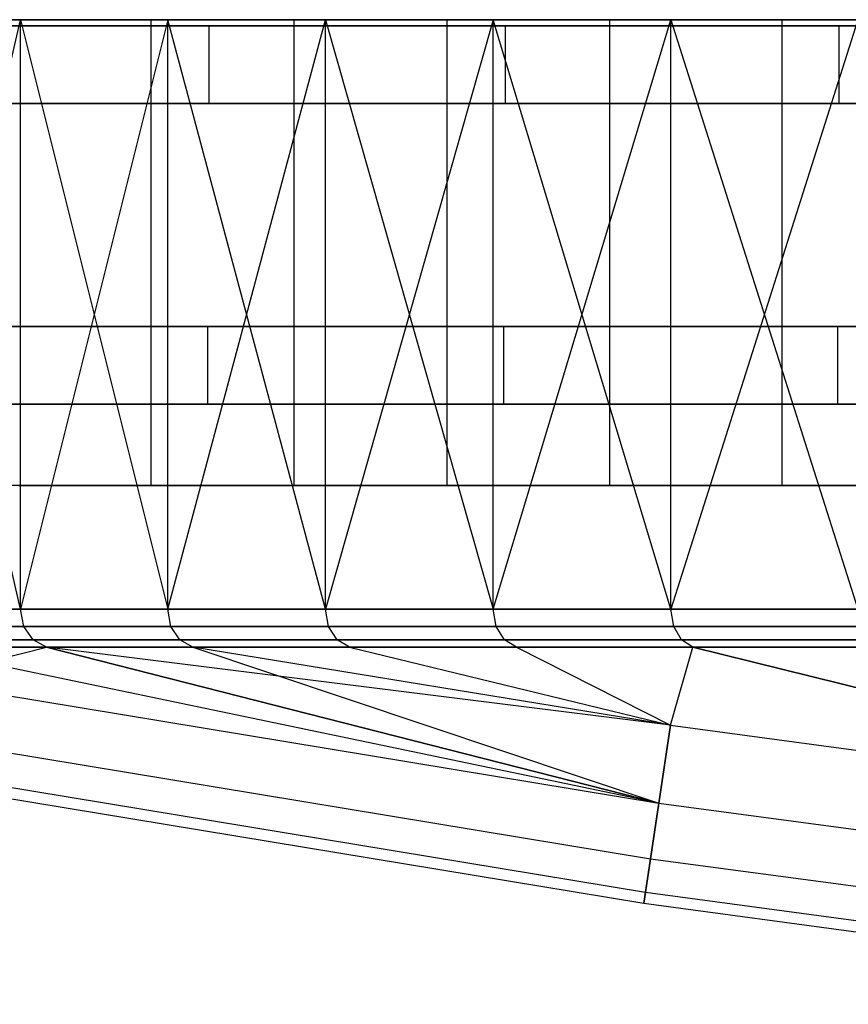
# Model space of a CAD drawing. Extents: x 0.03 to 5.34, y 0.01 to 1.62.
# Tile 2 of 33: x 0.45 to 0.87, y 0.1 to 0.6. Entities that reach past the tile are written whole.
import ezdxf

# ---------------------------------------------------------------- set-up
doc = ezdxf.new("R2010")
doc.units = 0
doc.header["$MEASUREMENT"] = 0
doc.layers.get('0').update_dxf_attribs({"color": 13, "linetype": 'CONTINUOUS'})

# ---------------------------------------------------------------- blocks, each defined once
blk = doc.blocks.new('LAMPA_KINKIET_MA_Y_STL_1')
at = {"color": 0}
for p, q in [((0.4517, 0.59646, 4.12586), (0.31924, 0.59646, 3.89643)), ((0.4517, 0.59646, 4.12586), (0.31924, 0.59646, 3.89643)), ((0.38261, 0.29749, 4.0128), (0.4517, 0.59646, 4.12586)), ((0.38261, 0.29749, 4.0128), (0.4517, 0.59646, 4.12586)), ((0.4517, 0.29749, 1.24225), (0.38261, 0.59646, 1.35532)), ((0.38261, 0.59646, 1.35532), (0.52635, 0.59646, 1.13277)), ((0.4517, 0.29749, 1.24225), (0.38261, 0.59646, 1.35532)), ((0.38261, 0.59646, 1.35532), (0.52635, 0.59646, 1.13277)), ((0.51785, 0.59646, 4.08314), (0.38931, 0.59646, 3.8605)), ((0.51785, 0.59646, 4.08314), (0.38931, 0.59646, 3.8605)), ((0.4508, 0.59646, 1.39469), (0.59028, 0.59646, 1.17873)), ((0.4508, 0.59646, 1.39469), (0.59028, 0.59646, 1.17873)), ((0.4517, 0.59646, 4.12586), (0.52635, 0.29749, 4.23534)), ((0.60635, 0.59646, 4.34097), (0.4517, 0.59646, 4.12586)), ((0.4517, 0.29749, 4.12586), (0.4517, 0.59646, 4.12586)), ((0.4517, 0.29749, 4.12586), (0.4517, 0.59646, 4.12586)), ((0.4517, 0.59646, 4.12586), (0.52635, 0.29749, 4.23534)), ((0.52635, 0.59646, 1.13277), (0.4517, 0.29749, 1.24225)), ((0.52635, 0.59646, 1.13277), (0.4517, 0.29749, 1.24225)), ((0.60635, 0.59646, 4.34097), (0.4517, 0.59646, 4.12586)), ((0.66791, 0.59646, 4.29187), (0.51785, 0.59646, 4.08314)), ((0.51785, 0.59646, 4.08314), (0.51785, 0.36024, 4.08314)), ((0.51785, 0.59646, 4.08314), (0.51785, 0.36024, 4.08314)), ((0.66791, 0.59646, 4.29187), (0.51785, 0.59646, 4.08314)), ((0.52635, 0.29749, 4.23534), (0.60635, 0.59646, 4.34097)), ((0.52635, 0.29749, 4.23534), (0.60635, 0.59646, 4.34097)), ((0.60635, 0.29749, 1.02714), (0.52635, 0.59646, 1.13277)), ((0.52635, 0.59646, 1.13277), (0.69153, 0.59646, 0.92564)), ((0.60635, 0.29749, 1.02714), (0.52635, 0.59646, 1.13277)), ((0.52635, 0.29749, 1.13277), (0.52635, 0.59646, 1.13277)), ((0.52635, 0.29749, 1.13277), (0.52635, 0.59646, 1.13277)), ((0.52635, 0.59646, 1.13277), (0.69153, 0.59646, 0.92564)), ((0.59028, 0.59646, 1.17873), (0.75056, 0.59646, 0.97774)), ((0.59028, 0.59646, 1.17873), (0.75056, 0.59646, 0.97774)), ((0.59028, 0.59646, 1.17873), (0.59028, 0.36024, 1.17873)), ((0.59028, 0.59646, 1.17873), (0.59028, 0.36024, 1.17873)), ((0.60635, 0.59646, 4.34097), (0.69153, 0.29749, 4.44247)), ((0.78165, 0.59646, 4.53961), (0.60635, 0.59646, 4.34097)), ((0.60635, 0.29749, 4.34097), (0.60635, 0.59646, 4.34097)), ((0.60635, 0.29749, 4.34097), (0.60635, 0.59646, 4.34097)), ((0.60635, 0.59646, 4.34097), (0.69153, 0.29749, 4.44247)), ((0.69153, 0.59646, 0.92564), (0.60635, 0.29749, 1.02714)), ((0.69153, 0.59646, 0.92564), (0.60635, 0.29749, 1.02714)), ((0.78165, 0.59646, 4.53961), (0.60635, 0.59646, 4.34097)), ((0.83802, 0.59646, 4.48463), (0.66791, 0.59646, 4.29187)), ((0.66791, 0.59646, 4.29187), (0.66791, 0.36024, 4.29187)), ((0.66791, 0.59646, 4.29187), (0.66791, 0.36024, 4.29187)), ((0.83802, 0.59646, 4.48463), (0.66791, 0.59646, 4.29187)), ((0.69153, 0.29749, 4.44247), (0.78165, 0.59646, 4.53961)), ((0.69153, 0.29749, 4.44247), (0.78165, 0.59646, 4.53961)), ((0.78165, 0.29749, 0.8285), (0.69153, 0.59646, 0.92564)), ((0.69153, 0.59646, 0.92564), (0.87651, 0.59646, 0.73598)), ((0.78165, 0.29749, 0.8285), (0.69153, 0.59646, 0.92564)), ((0.69153, 0.29749, 0.92564), (0.69153, 0.59646, 0.92564)), ((0.69153, 0.29749, 0.92564), (0.69153, 0.59646, 0.92564)), ((0.69153, 0.59646, 0.92564), (0.87651, 0.59646, 0.73598)), ((0.75056, 0.59646, 0.97774), (0.93007, 0.59646, 0.7937)), ((0.75056, 0.59646, 0.97774), (0.93007, 0.59646, 0.7937)), ((0.75056, 0.59646, 0.97774), (0.75056, 0.36024, 0.97774)), ((0.75056, 0.59646, 0.97774), (0.75056, 0.36024, 0.97774)), ((0.78165, 0.59646, 4.53961), (0.87651, 0.29749, 4.63213)), ((0.97586, 0.59646, 4.7198), (0.78165, 0.59646, 4.53961)), ((0.78165, 0.29749, 4.53961), (0.78165, 0.59646, 4.53961)), ((0.78165, 0.29749, 4.53961), (0.78165, 0.59646, 4.53961)), ((0.78165, 0.59646, 4.53961), (0.87651, 0.29749, 4.63213)), ((0.87651, 0.59646, 0.73598), (0.78165, 0.29749, 0.8285)), ((0.87651, 0.59646, 0.73598), (0.78165, 0.29749, 0.8285)), ((0.97586, 0.59646, 4.7198), (0.78165, 0.59646, 4.53961)), ((1.02647, 0.59646, 4.65948), (0.83802, 0.59646, 4.48463)), ((0.83802, 0.59646, 4.48463), (0.83802, 0.36024, 4.48463)), ((0.83802, 0.59646, 4.48463), (0.83802, 0.36024, 4.48463)), ((1.02647, 0.59646, 4.65948), (0.83802, 0.59646, 4.48463)), ((0.54653, 0.44092, 1.25581), (0.41683, 0.44092, 1.4722)), ((0.41683, 0.44092, 3.89591), (0.54653, 0.44092, 4.1123)), ((0.41683, 0.44092, 3.89591), (0.54653, 0.44092, 4.1123)), ((0.54653, 0.44092, 1.25581), (0.41683, 0.44092, 1.4722)), ((0.69682, 0.44092, 1.05317), (0.54653, 0.44092, 1.25581)), ((0.54653, 0.44092, 4.1123), (0.69682, 0.44092, 4.31494)), ((0.54653, 0.44092, 4.1123), (0.69682, 0.44092, 4.31494)), ((0.54653, 0.44092, 4.1123), (0.54653, 0.40155, 4.1123)), ((0.54653, 0.44092, 4.1123), (0.54653, 0.40155, 4.1123)), ((0.54653, 0.44092, 1.25581), (0.54653, 0.40155, 1.25581)), ((0.69682, 0.44092, 1.05317), (0.54653, 0.44092, 1.25581)), ((0.54653, 0.44092, 1.25581), (0.54653, 0.40155, 1.25581)), ((0.86624, 0.44092, 0.86624), (0.69682, 0.44092, 1.05317)), ((0.69682, 0.44092, 4.31494), (0.86624, 0.44092, 4.50187)), ((0.69682, 0.44092, 4.31494), (0.86624, 0.44092, 4.50187)), ((0.69682, 0.44092, 4.31494), (0.69682, 0.40155, 4.31494)), ((0.69682, 0.44092, 4.31494), (0.69682, 0.40155, 4.31494)), ((0.69682, 0.44092, 1.05317), (0.69682, 0.40155, 1.05317)), ((0.86624, 0.44092, 0.86624), (0.69682, 0.44092, 1.05317)), ((0.69682, 0.44092, 1.05317), (0.69682, 0.40155, 1.05317)), ((1.05317, 0.44092, 0.69682), (0.86624, 0.44092, 0.86624)), ((0.86624, 0.44092, 4.50187), (1.05317, 0.44092, 4.67129)), ((0.86624, 0.44092, 4.50187), (1.05317, 0.44092, 4.67129)), ((0.86624, 0.44092, 4.50187), (0.86624, 0.40155, 4.50187)), ((0.86624, 0.44092, 4.50187), (0.86624, 0.40155, 4.50187)), ((0.86624, 0.44092, 0.86624), (0.86624, 0.40155, 0.86624)), ((1.05317, 0.44092, 0.69682), (0.86624, 0.44092, 0.86624)), ((0.86624, 0.44092, 0.86624), (0.86624, 0.40155, 0.86624)), ((0.54653, 0.40155, 4.1123), (0.41683, 0.40155, 3.89591)), ((0.41683, 0.40155, 1.4722), (0.54653, 0.40155, 1.25581)), ((0.54653, 0.40155, 4.1123), (0.41683, 0.40155, 3.89591)), ((0.41683, 0.40155, 1.4722), (0.54653, 0.40155, 1.25581)), ((0.69682, 0.40155, 4.31494), (0.54653, 0.40155, 4.1123)), ((0.54653, 0.40155, 1.25581), (0.69682, 0.40155, 1.05317)), ((0.69682, 0.40155, 4.31494), (0.54653, 0.40155, 4.1123)), ((0.54653, 0.40155, 1.25581), (0.69682, 0.40155, 1.05317)), ((0.86624, 0.40155, 4.50187), (0.69682, 0.40155, 4.31494)), ((0.69682, 0.40155, 1.05317), (0.86624, 0.40155, 0.86624)), ((0.86624, 0.40155, 4.50187), (0.69682, 0.40155, 4.31494)), ((0.69682, 0.40155, 1.05317), (0.86624, 0.40155, 0.86624)), ((0.86624, 0.40155, 0.86624), (1.05317, 0.40155, 0.69682)), ((1.05317, 0.40155, 4.67129), (0.86624, 0.40155, 4.50187)), ((1.05317, 0.40155, 4.67129), (0.86624, 0.40155, 4.50187)), ((0.86624, 0.40155, 0.86624), (1.05317, 0.40155, 0.69682)), ((0.51785, 0.36024, 4.08314), (0.38931, 0.36024, 3.8605)), ((0.51785, 0.36024, 4.08314), (0.38931, 0.36024, 3.8605)), ((0.4508, 0.36024, 1.39469), (0.59028, 0.36024, 1.17873)), ((0.4508, 0.36024, 1.39469), (0.59028, 0.36024, 1.17873)), ((0.66791, 0.36024, 4.29187), (0.51785, 0.36024, 4.08314)), ((0.66791, 0.36024, 4.29187), (0.51785, 0.36024, 4.08314)), ((0.59028, 0.36024, 1.17873), (0.75056, 0.36024, 0.97774)), ((0.59028, 0.36024, 1.17873), (0.75056, 0.36024, 0.97774)), ((0.83802, 0.36024, 4.48463), (0.66791, 0.36024, 4.29187)), ((0.83802, 0.36024, 4.48463), (0.66791, 0.36024, 4.29187)), ((0.75056, 0.36024, 0.97774), (0.93007, 0.36024, 0.7937)), ((0.75056, 0.36024, 0.97774), (0.93007, 0.36024, 0.7937)), ((1.02647, 0.36024, 4.65948), (0.83802, 0.36024, 4.48463)), ((1.02647, 0.36024, 4.65948), (0.83802, 0.36024, 4.48463)), ((0.38261, 0.29749, 4.0128), (0.4517, 0.29749, 4.12586)), ((0.4517, 0.29749, 1.24225), (0.38261, 0.29749, 1.35532)), ((0.4517, 0.29749, 1.24225), (0.38261, 0.29749, 1.35532)), ((0.38261, 0.29749, 4.0128), (0.4517, 0.29749, 4.12586)), ((0.4517, 0.29749, 4.12586), (0.52635, 0.29749, 4.23534)), ((0.52635, 0.29749, 1.13277), (0.4517, 0.29749, 1.24225)), ((0.45339, 0.28884, 1.24334), (0.4517, 0.29749, 1.24225)), ((0.52635, 0.29749, 1.13277), (0.4517, 0.29749, 1.24225)), ((0.45339, 0.28884, 1.24334), (0.4517, 0.29749, 1.24225)), ((0.45339, 0.28884, 4.12477), (0.4517, 0.29749, 4.12586)), ((0.4517, 0.29749, 4.12586), (0.52635, 0.29749, 4.23534)), ((0.45339, 0.28884, 4.12477), (0.4517, 0.29749, 4.12586)), ((0.52635, 0.29749, 4.23534), (0.60635, 0.29749, 4.34097)), ((0.60635, 0.29749, 1.02714), (0.52635, 0.29749, 1.13277)), ((0.52797, 0.28884, 1.13394), (0.52635, 0.29749, 1.13277)), ((0.60635, 0.29749, 1.02714), (0.52635, 0.29749, 1.13277)), ((0.52797, 0.28884, 1.13394), (0.52635, 0.29749, 1.13277)), ((0.52797, 0.28884, 4.23417), (0.52635, 0.29749, 4.23534)), ((0.52635, 0.29749, 4.23534), (0.60635, 0.29749, 4.34097)), ((0.52797, 0.28884, 4.23417), (0.52635, 0.29749, 4.23534)), ((0.60635, 0.29749, 4.34097), (0.69153, 0.29749, 4.44247)), ((0.69153, 0.29749, 0.92564), (0.60635, 0.29749, 1.02714)), ((0.60792, 0.28884, 1.02839), (0.60635, 0.29749, 1.02714)), ((0.69153, 0.29749, 0.92564), (0.60635, 0.29749, 1.02714)), ((0.60792, 0.28884, 1.02839), (0.60635, 0.29749, 1.02714)), ((0.60792, 0.28884, 4.33972), (0.60635, 0.29749, 4.34097)), ((0.60635, 0.29749, 4.34097), (0.69153, 0.29749, 4.44247)), ((0.60792, 0.28884, 4.33972), (0.60635, 0.29749, 4.34097)), ((0.69153, 0.29749, 4.44247), (0.78165, 0.29749, 4.53961)), ((0.78165, 0.29749, 0.8285), (0.69153, 0.29749, 0.92564)), ((0.69303, 0.28884, 0.92696), (0.69153, 0.29749, 0.92564)), ((0.78165, 0.29749, 0.8285), (0.69153, 0.29749, 0.92564)), ((0.69303, 0.28884, 0.92696), (0.69153, 0.29749, 0.92564)), ((0.69303, 0.28884, 4.44115), (0.69153, 0.29749, 4.44247)), ((0.69153, 0.29749, 4.44247), (0.78165, 0.29749, 4.53961)), ((0.69303, 0.28884, 4.44115), (0.69153, 0.29749, 4.44247)), ((0.78165, 0.29749, 4.53961), (0.87651, 0.29749, 4.63213)), ((0.87651, 0.29749, 0.73598), (0.78165, 0.29749, 0.8285)), ((0.78309, 0.28884, 0.8299), (0.78165, 0.29749, 0.8285)), ((0.87651, 0.29749, 0.73598), (0.78165, 0.29749, 0.8285)), ((0.78309, 0.28884, 0.8299), (0.78165, 0.29749, 0.8285)), ((0.78309, 0.28884, 4.53821), (0.78165, 0.29749, 4.53961)), ((0.78165, 0.29749, 4.53961), (0.87651, 0.29749, 4.63213)), ((0.78309, 0.28884, 4.53821), (0.78165, 0.29749, 4.53961)), ((0.45339, 0.28884, 1.24334), (0.38435, 0.28884, 1.35632)), ((0.38435, 0.28884, 4.01179), (0.45339, 0.28884, 4.12477)), ((0.45339, 0.28884, 1.24334), (0.38435, 0.28884, 1.35632)), ((0.38435, 0.28884, 4.01179), (0.45339, 0.28884, 4.12477)), ((0.52797, 0.28884, 1.13394), (0.45339, 0.28884, 1.24334)), ((0.45339, 0.28884, 4.12477), (0.52797, 0.28884, 4.23417)), ((0.45809, 0.28195, 1.24638), (0.45339, 0.28884, 1.24334)), ((0.52797, 0.28884, 1.13394), (0.45339, 0.28884, 1.24334)), ((0.45809, 0.28195, 1.24638), (0.45339, 0.28884, 1.24334)), ((0.45809, 0.28195, 4.12173), (0.45339, 0.28884, 4.12477)), ((0.45339, 0.28884, 4.12477), (0.52797, 0.28884, 4.23417)), ((0.45809, 0.28195, 4.12173), (0.45339, 0.28884, 4.12477)), ((0.60792, 0.28884, 1.02839), (0.52797, 0.28884, 1.13394)), ((0.52797, 0.28884, 4.23417), (0.60792, 0.28884, 4.33972)), ((0.53252, 0.28195, 1.13721), (0.52797, 0.28884, 1.13394)), ((0.60792, 0.28884, 1.02839), (0.52797, 0.28884, 1.13394)), ((0.53252, 0.28195, 1.13721), (0.52797, 0.28884, 1.13394)), ((0.53252, 0.28195, 4.2309), (0.52797, 0.28884, 4.23417)), ((0.52797, 0.28884, 4.23417), (0.60792, 0.28884, 4.33972)), ((0.53252, 0.28195, 4.2309), (0.52797, 0.28884, 4.23417)), ((0.69303, 0.28884, 0.92696), (0.60792, 0.28884, 1.02839)), ((0.60792, 0.28884, 4.33972), (0.69303, 0.28884, 4.44115)), ((0.6123, 0.28195, 1.03189), (0.60792, 0.28884, 1.02839)), ((0.69303, 0.28884, 0.92696), (0.60792, 0.28884, 1.02839)), ((0.6123, 0.28195, 1.03189), (0.60792, 0.28884, 1.02839)), ((0.6123, 0.28195, 4.33622), (0.60792, 0.28884, 4.33972)), ((0.60792, 0.28884, 4.33972), (0.69303, 0.28884, 4.44115)), ((0.6123, 0.28195, 4.33622), (0.60792, 0.28884, 4.33972)), ((0.78309, 0.28884, 0.8299), (0.69303, 0.28884, 0.92696)), ((0.69303, 0.28884, 4.44115), (0.78309, 0.28884, 4.53821)), ((0.69723, 0.28195, 0.93067), (0.69303, 0.28884, 0.92696)), ((0.78309, 0.28884, 0.8299), (0.69303, 0.28884, 0.92696)), ((0.69723, 0.28195, 0.93067), (0.69303, 0.28884, 0.92696)), ((0.69723, 0.28195, 4.43744), (0.69303, 0.28884, 4.44115)), ((0.69303, 0.28884, 4.44115), (0.78309, 0.28884, 4.53821)), ((0.69723, 0.28195, 4.43744), (0.69303, 0.28884, 4.44115)), ((0.87787, 0.28884, 0.73745), (0.78309, 0.28884, 0.8299)), ((0.78309, 0.28884, 4.53821), (0.87787, 0.28884, 4.63066)), ((0.7871, 0.28195, 0.83382), (0.78309, 0.28884, 0.8299)), ((0.87787, 0.28884, 0.73745), (0.78309, 0.28884, 0.8299)), ((0.7871, 0.28195, 0.83382), (0.78309, 0.28884, 0.8299)), ((0.7871, 0.28195, 4.53429), (0.78309, 0.28884, 4.53821)), ((0.78309, 0.28884, 4.53821), (0.87787, 0.28884, 4.63066)), ((0.7871, 0.28195, 4.53429), (0.78309, 0.28884, 4.53821)), ((0.45809, 0.28195, 1.24638), (0.3892, 0.28195, 1.35912)), ((0.3892, 0.28195, 4.00899), (0.45809, 0.28195, 4.12173)), ((0.45809, 0.28195, 1.24638), (0.3892, 0.28195, 1.35912)), ((0.3892, 0.28195, 4.00899), (0.45809, 0.28195, 4.12173)), ((0.53252, 0.28195, 1.13721), (0.45809, 0.28195, 1.24638)), ((0.45809, 0.28195, 4.12173), (0.53252, 0.28195, 4.2309)), ((0.46487, 0.27822, 1.25075), (0.45809, 0.28195, 1.24638)), ((0.53252, 0.28195, 1.13721), (0.45809, 0.28195, 1.24638)), ((0.46487, 0.27822, 1.25075), (0.45809, 0.28195, 1.24638)), ((0.46487, 0.27822, 4.11736), (0.45809, 0.28195, 4.12173)), ((0.45809, 0.28195, 4.12173), (0.53252, 0.28195, 4.2309)), ((0.46487, 0.27822, 4.11736), (0.45809, 0.28195, 4.12173)), ((0.6123, 0.28195, 1.03189), (0.53252, 0.28195, 1.13721)), ((0.53252, 0.28195, 4.2309), (0.6123, 0.28195, 4.33622)), ((0.53907, 0.27822, 1.14191), (0.53252, 0.28195, 1.13721)), ((0.6123, 0.28195, 1.03189), (0.53252, 0.28195, 1.13721)), ((0.53907, 0.27822, 1.14191), (0.53252, 0.28195, 1.13721)), ((0.53907, 0.27822, 4.2262), (0.53252, 0.28195, 4.2309)), ((0.53252, 0.28195, 4.2309), (0.6123, 0.28195, 4.33622)), ((0.53907, 0.27822, 4.2262), (0.53252, 0.28195, 4.2309)), ((0.69723, 0.28195, 0.93067), (0.6123, 0.28195, 1.03189)), ((0.6123, 0.28195, 4.33622), (0.69723, 0.28195, 4.43744)), ((0.6186, 0.27822, 1.03691), (0.6123, 0.28195, 1.03189)), ((0.69723, 0.28195, 0.93067), (0.6123, 0.28195, 1.03189)), ((0.6186, 0.27822, 1.03691), (0.6123, 0.28195, 1.03189)), ((0.6186, 0.27822, 4.3312), (0.6123, 0.28195, 4.33622)), ((0.6123, 0.28195, 4.33622), (0.69723, 0.28195, 4.43744)), ((0.6186, 0.27822, 4.3312), (0.6123, 0.28195, 4.33622)), ((0.7871, 0.28195, 0.83382), (0.69723, 0.28195, 0.93067)), ((0.69723, 0.28195, 4.43744), (0.7871, 0.28195, 4.53429)), ((0.70328, 0.27822, 0.93601), (0.69723, 0.28195, 0.93067)), ((0.7871, 0.28195, 0.83382), (0.69723, 0.28195, 0.93067)), ((0.70328, 0.27822, 0.93601), (0.69723, 0.28195, 0.93067)), ((0.70328, 0.27822, 4.4321), (0.69723, 0.28195, 4.43744)), ((0.69723, 0.28195, 4.43744), (0.7871, 0.28195, 4.53429)), ((0.70328, 0.27822, 4.4321), (0.69723, 0.28195, 4.43744)), ((0.88168, 0.28195, 0.74156), (0.7871, 0.28195, 0.83382)), ((0.7871, 0.28195, 4.53429), (0.88168, 0.28195, 4.62655)), ((0.79287, 0.27822, 0.83945), (0.7871, 0.28195, 0.83382)), ((0.88168, 0.28195, 0.74156), (0.7871, 0.28195, 0.83382)), ((0.79287, 0.27822, 0.83945), (0.7871, 0.28195, 0.83382)), ((0.79287, 0.27822, 4.52866), (0.7871, 0.28195, 4.53429)), ((0.7871, 0.28195, 4.53429), (0.88168, 0.28195, 4.62655)), ((0.79287, 0.27822, 4.52866), (0.7871, 0.28195, 4.53429)), ((0.77557, 0.19924, 1.53169), (0.39618, 0.27822, 1.36315)), ((0.39618, 0.27822, 1.36315), (0.46487, 0.27822, 1.25075)), ((0.46487, 0.27822, 4.11736), (0.39618, 0.27822, 4.00496)), ((0.77557, 0.19924, 1.53169), (0.39618, 0.27822, 1.36315)), ((0.39618, 0.27822, 1.36315), (0.46487, 0.27822, 1.25075)), ((0.46487, 0.27822, 4.11736), (0.39618, 0.27822, 4.00496)), ((0.39758, 0.26154, 3.83642), (0.46487, 0.27822, 4.11736)), ((0.39758, 0.26154, 3.83642), (0.46487, 0.27822, 4.11736)), ((0.78147, 0.23871, 1.14915), (0.46487, 0.27822, 1.25075)), ((0.46487, 0.27822, 1.25075), (0.53907, 0.27822, 1.14191)), ((0.78147, 0.23871, 1.14915), (0.46487, 0.27822, 1.25075)), ((0.77557, 0.19924, 1.53169), (0.46487, 0.27822, 1.25075)), ((0.77557, 0.19924, 1.53169), (0.46487, 0.27822, 1.25075)), ((0.53907, 0.27822, 4.2262), (0.46487, 0.27822, 4.11736)), ((0.46487, 0.27822, 4.11736), (0.77557, 0.19924, 3.83642)), ((0.46487, 0.27822, 4.11736), (0.77557, 0.19924, 3.83642)), ((0.46487, 0.27822, 1.25075), (0.53907, 0.27822, 1.14191)), ((0.53907, 0.27822, 4.2262), (0.46487, 0.27822, 4.11736)), ((0.53907, 0.27822, 1.14191), (0.6186, 0.27822, 1.03691)), ((0.78147, 0.23871, 1.14915), (0.53907, 0.27822, 1.14191)), ((0.78147, 0.23871, 1.14915), (0.53907, 0.27822, 1.14191)), ((0.78147, 0.23871, 4.21896), (0.53907, 0.27822, 4.2262)), ((0.53907, 0.27822, 4.2262), (0.77557, 0.19924, 3.83642)), ((0.6186, 0.27822, 4.3312), (0.53907, 0.27822, 4.2262)), ((0.78147, 0.23871, 4.21896), (0.53907, 0.27822, 4.2262)), ((0.53907, 0.27822, 4.2262), (0.77557, 0.19924, 3.83642)), ((0.53907, 0.27822, 1.14191), (0.6186, 0.27822, 1.03691)), ((0.6186, 0.27822, 4.3312), (0.53907, 0.27822, 4.2262)), ((0.6186, 0.27822, 1.03691), (0.78147, 0.23871, 1.14915)), ((0.6186, 0.27822, 1.03691), (0.78147, 0.23871, 1.14915)), ((0.6186, 0.27822, 1.03691), (0.70328, 0.27822, 0.93601)), ((0.70328, 0.27822, 4.4321), (0.6186, 0.27822, 4.3312)), ((0.6186, 0.27822, 4.3312), (0.78147, 0.23871, 4.21896)), ((0.6186, 0.27822, 4.3312), (0.78147, 0.23871, 4.21896)), ((0.6186, 0.27822, 1.03691), (0.70328, 0.27822, 0.93601)), ((0.70328, 0.27822, 4.4321), (0.6186, 0.27822, 4.3312)), ((0.70328, 0.27822, 0.93601), (0.78147, 0.23871, 1.14915)), ((0.79287, 0.27822, 4.52866), (0.70328, 0.27822, 4.4321)), ((0.70328, 0.27822, 4.4321), (0.78147, 0.23871, 4.21896)), ((0.70328, 0.27822, 4.4321), (0.78147, 0.23871, 4.21896)), ((0.70328, 0.27822, 0.93601), (0.78147, 0.23871, 1.14915)), ((0.70328, 0.27822, 0.93601), (0.79287, 0.27822, 0.83945)), ((0.70328, 0.27822, 0.93601), (0.79287, 0.27822, 0.83945)), ((0.79287, 0.27822, 4.52866), (0.70328, 0.27822, 4.4321)), ((0.78147, 0.23871, 4.21896), (0.79287, 0.27822, 4.52866)), ((0.78147, 0.23871, 4.21896), (0.79287, 0.27822, 4.52866)), ((0.78147, 0.23871, 1.14915), (0.79287, 0.27822, 0.83945)), ((0.78147, 0.23871, 1.14915), (0.79287, 0.27822, 0.83945)), ((1.15997, 0.18782, 1.14915), (0.79287, 0.27822, 0.83945)), ((0.79287, 0.27822, 0.83945), (0.88717, 0.27822, 0.74747)), ((0.88717, 0.27822, 4.62064), (0.79287, 0.27822, 4.52866)), ((0.79287, 0.27822, 4.52866), (1.15997, 0.18782, 4.21896)), ((0.79287, 0.27822, 4.52866), (1.15997, 0.18782, 4.21896)), ((1.15997, 0.18782, 1.14915), (0.79287, 0.27822, 0.83945)), ((0.79287, 0.27822, 0.83945), (0.88717, 0.27822, 0.74747)), ((0.88717, 0.27822, 4.62064), (0.79287, 0.27822, 4.52866)), ((0.39758, 0.26154, 3.83642), (0.77557, 0.19924, 3.83642)), ((0.39758, 0.26154, 3.83642), (0.77557, 0.19924, 3.83642)), ((0.39758, 0.26154, 1.53169), (0.77557, 0.19924, 1.53169)), ((0.39758, 0.26154, 1.53169), (0.77557, 0.19924, 1.53169)), ((0.78147, 0.23871, 1.14915), (0.77557, 0.19924, 1.53169)), ((0.77557, 0.19924, 3.83642), (0.78147, 0.23871, 4.21896)), ((0.77557, 0.19924, 3.83642), (0.78147, 0.23871, 4.21896)), ((0.78147, 0.23871, 1.14915), (0.77557, 0.19924, 1.53169)), ((0.78147, 0.23871, 4.21896), (1.15997, 0.18782, 4.21896)), ((0.78147, 0.23871, 4.21896), (1.15997, 0.18782, 4.21896)), ((0.78147, 0.23871, 1.14915), (1.15997, 0.18782, 1.14915)), ((0.78147, 0.23871, 1.14915), (1.15997, 0.18782, 1.14915)), ((0.39252, 0.23346, 3.45286), (0.77134, 0.17102, 3.45286)), ((0.39252, 0.23346, 3.45286), (0.77134, 0.17102, 3.45286)), ((0.39252, 0.23346, 1.91525), (0.77134, 0.17102, 1.91525)), ((0.39252, 0.23346, 1.91525), (0.77134, 0.17102, 1.91525)), ((0.38948, 0.2166, 3.06863), (0.76881, 0.15408, 3.06863)), ((0.38948, 0.2166, 3.06863), (0.76881, 0.15408, 3.06863)), ((0.38948, 0.2166, 2.29948), (0.76881, 0.15408, 2.29948)), ((0.38948, 0.2166, 2.29948), (0.76881, 0.15408, 2.29948)), ((0.38847, 0.21098, 2.68406), (0.76797, 0.14844, 2.68406)), ((0.38847, 0.21098, 2.68406), (0.76797, 0.14844, 2.68406)), ((0.77134, 0.17102, 3.45286), (0.77557, 0.19924, 3.83642)), ((0.77557, 0.19924, 1.53169), (0.77134, 0.17102, 1.91525)), ((0.77134, 0.17102, 3.45286), (0.77557, 0.19924, 3.83642)), ((0.77557, 0.19924, 1.53169), (0.77134, 0.17102, 1.91525)), ((0.77557, 0.19924, 3.83642), (1.15524, 0.14819, 3.83642)), ((0.77557, 0.19924, 3.83642), (1.15524, 0.14819, 3.83642)), ((0.77557, 0.19924, 1.53169), (1.15524, 0.14819, 1.53169)), ((0.77557, 0.19924, 1.53169), (1.15524, 0.14819, 1.53169)), ((0.76881, 0.15408, 3.06863), (0.77134, 0.17102, 3.45286)), ((0.77134, 0.17102, 1.91525), (0.76881, 0.15408, 2.29948)), ((0.76881, 0.15408, 3.06863), (0.77134, 0.17102, 3.45286)), ((0.77134, 0.17102, 1.91525), (0.76881, 0.15408, 2.29948)), ((0.77134, 0.17102, 3.45286), (1.15186, 0.11986, 3.45286)), ((0.77134, 0.17102, 3.45286), (1.15186, 0.11986, 3.45286)), ((0.77134, 0.17102, 1.91525), (1.15186, 0.11986, 1.91525)), ((0.77134, 0.17102, 1.91525), (1.15186, 0.11986, 1.91525)), ((0.76797, 0.14844, 2.68406), (0.76881, 0.15408, 3.06863)), ((0.76881, 0.15408, 2.29948), (0.76797, 0.14844, 2.68406)), ((0.76797, 0.14844, 2.68406), (0.76881, 0.15408, 3.06863)), ((0.76881, 0.15408, 2.29948), (0.76797, 0.14844, 2.68406)), ((0.76881, 0.15408, 3.06863), (1.14983, 0.10286, 3.06863)), ((0.76881, 0.15408, 3.06863), (1.14983, 0.10286, 3.06863)), ((0.76881, 0.15408, 2.29948), (1.14983, 0.10286, 2.29948)), ((0.76881, 0.15408, 2.29948), (1.14983, 0.10286, 2.29948)), ((0.76797, 0.14844, 2.68406), (1.14915, 0.09719, 2.68406)), ((0.76797, 0.14844, 2.68406), (1.14915, 0.09719, 2.68406))]:
    blk.add_line(p, q, dxfattribs=at)

msp = doc.modelspace()

# ---------------------------------------------------------------- linework, layer by layer
at = {"color": 0}
for p, q in [((0.54729, 0.59334, 1.25632), (0.41764, 0.59334, 1.47263)), ((0.41764, 0.59334, 3.89548), (0.54729, 0.59334, 4.11179)), ((0.41764, 0.59334, 3.89548), (0.54729, 0.59334, 4.11179)), ((0.54729, 0.59334, 1.25632), (0.41764, 0.59334, 1.47263)), ((0.69752, 0.59334, 1.05375), (0.54729, 0.59334, 1.25632)), ((0.54729, 0.59334, 4.11179), (0.69752, 0.59334, 4.31436)), ((0.54729, 0.59334, 4.11179), (0.54729, 0.55397, 4.11179)), ((0.69752, 0.59334, 1.05375), (0.54729, 0.59334, 1.25632)), ((0.54729, 0.59334, 1.25632), (0.54729, 0.55397, 1.25632)), ((0.54729, 0.59334, 4.11179), (0.69752, 0.59334, 4.31436)), ((0.54729, 0.59334, 4.11179), (0.54729, 0.55397, 4.11179)), ((0.54729, 0.59334, 1.25632), (0.54729, 0.55397, 1.25632)), ((0.86689, 0.59334, 0.86689), (0.69752, 0.59334, 1.05375)), ((0.69752, 0.59334, 4.31436), (0.86689, 0.59334, 4.50122)), ((0.69752, 0.59334, 4.31436), (0.86689, 0.59334, 4.50122)), ((0.69752, 0.59334, 4.31436), (0.69752, 0.55397, 4.31436)), ((0.86689, 0.59334, 0.86689), (0.69752, 0.59334, 1.05375)), ((0.69752, 0.59334, 1.05375), (0.69752, 0.55397, 1.05375)), ((0.69752, 0.59334, 1.05375), (0.69752, 0.55397, 1.05375)), ((0.69752, 0.59334, 4.31436), (0.69752, 0.55397, 4.31436)), ((1.05375, 0.59334, 0.69752), (0.86689, 0.59334, 0.86689)), ((0.86689, 0.59334, 4.50122), (1.05375, 0.59334, 4.67059)), ((0.86689, 0.59334, 4.50122), (0.86689, 0.55397, 4.50122)), ((0.86689, 0.59334, 0.86689), (0.86689, 0.55397, 0.86689)), ((1.05375, 0.59334, 0.69752), (0.86689, 0.59334, 0.86689)), ((0.86689, 0.59334, 0.86689), (0.86689, 0.55397, 0.86689)), ((0.86689, 0.59334, 4.50122), (1.05375, 0.59334, 4.67059)), ((0.86689, 0.59334, 4.50122), (0.86689, 0.55397, 4.50122)), ((0.54729, 0.55397, 4.11179), (0.41764, 0.55397, 3.89548)), ((0.41764, 0.55397, 1.47263), (0.54729, 0.55397, 1.25632)), ((0.54729, 0.55397, 4.11179), (0.41764, 0.55397, 3.89548)), ((0.41764, 0.55397, 1.47263), (0.54729, 0.55397, 1.25632)), ((0.69752, 0.55397, 4.31436), (0.54729, 0.55397, 4.11179)), ((0.54729, 0.55397, 1.25632), (0.69752, 0.55397, 1.05375)), ((0.54729, 0.55397, 1.25632), (0.69752, 0.55397, 1.05375)), ((0.69752, 0.55397, 4.31436), (0.54729, 0.55397, 4.11179)), ((0.86689, 0.55397, 4.50122), (0.69752, 0.55397, 4.31436)), ((0.69752, 0.55397, 1.05375), (0.86689, 0.55397, 0.86689)), ((0.86689, 0.55397, 4.50122), (0.69752, 0.55397, 4.31436)), ((0.69752, 0.55397, 1.05375), (0.86689, 0.55397, 0.86689)), ((1.05375, 0.55397, 4.67059), (0.86689, 0.55397, 4.50122)), ((0.86689, 0.55397, 0.86689), (1.05375, 0.55397, 0.69752)), ((0.86689, 0.55397, 0.86689), (1.05375, 0.55397, 0.69752)), ((1.05375, 0.55397, 4.67059), (0.86689, 0.55397, 4.50122))]:
    msp.add_line(p, q, dxfattribs=at)

# ---------------------------------------------------------------- block references
msp.add_blockref('LAMPA_KINKIET_MA_Y_STL_1', (0, 0), dxfattribs=at)

doc.saveas('drawing.dxf')
